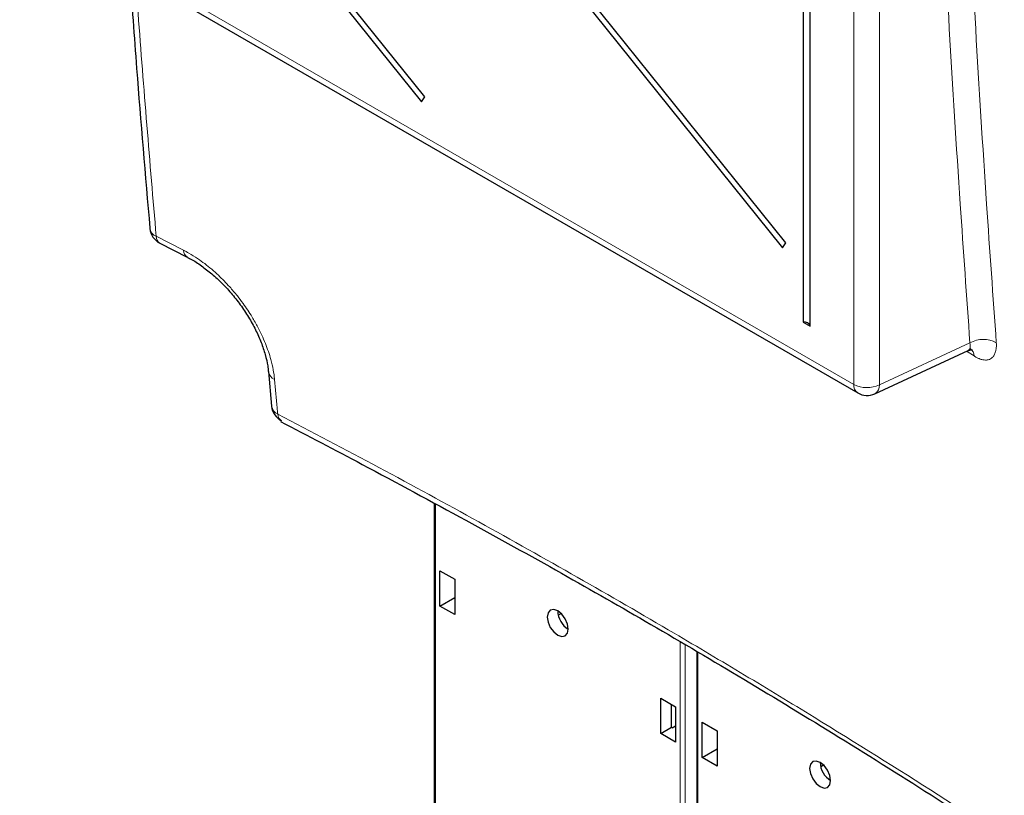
# Paper-space layout 'Blatt2' of a CAD drawing. Header units: millimetres. Extents: x 5 to 418, y 2 to 292.
# Tile 7 of 87: x 110 to 137, y 122 to 142. Entities that reach past the tile are written whole.
import ezdxf

# ---------------------------------------------------------------- set-up
doc = ezdxf.new("R2010")
doc.units = ezdxf.units.MM

psp = doc.layouts.new('Blatt2')

# ---------------------------------------------------------------- linework, layer by layer
at = {"color": 7, "linetype": 'Continuous', "lineweight": 25}
for p, q in [((131.565, 172.093), (131.565, 134.32)), ((131.752, 134.212), (131.752, 171.985)), ((131.098, 136.451), (112.087, 160.101)), ((111.995, 159.97), (131.006, 136.321)), ((111.995, 151.804), (121.276, 140.26)), ((121.367, 140.391), (112.087, 151.935)), ((110.551, 145.387), (133.032, 132.408)), ((121.276, 140.26), (121.367, 140.391)), ((114.226, 136.442), (114.962, 136.064)), ((131.006, 136.321), (131.098, 136.451)), ((131.565, 134.32), (131.752, 134.212)), ((133.492, 132.388), (136.008, 133.551)), ((117.152, 132.982), (117.238, 132.051)), ((117.504, 131.654), (117.49, 131.662)), ((121.622, 129.434), (121.622, 112.046)), ((121.773, 126.662), (121.773, 127.614)), ((121.773, 127.614), (122.173, 127.383)), ((122.173, 127.383), (122.173, 126.432)), ((121.773, 126.662), (122.173, 126.893)), ((122.173, 126.432), (121.773, 126.662)), ((124.963, 126.417), (125.037, 126.462)), ((128.693, 125.439), (128.693, 107.964)), ((127.724, 124.179), (128.123, 123.948)), ((127.724, 123.227), (127.724, 124.179)), ((128.011, 123.393), (128.011, 124.012)), ((128.123, 123.948), (128.123, 122.996)), ((127.724, 123.227), (128.011, 123.393)), ((128.033, 123.381), (128.011, 123.393)), ((128.033, 123.381), (128.123, 123.433)), ((128.844, 122.58), (128.844, 123.532)), ((128.844, 123.532), (129.244, 123.301)), ((128.123, 122.996), (127.724, 123.227)), ((129.244, 123.301), (129.244, 122.349)), ((128.844, 122.58), (129.244, 122.811)), ((129.244, 122.349), (128.844, 122.58)), ((132.034, 122.335), (132.108, 122.38))]:
    psp.add_line(p, q, dxfattribs=at)
at = {"color": 7, "linetype": 'Continuous', "lineweight": 18}
for p, q in [((132.929, 132.637), (132.929, 166.567)), ((133.617, 166.556), (133.617, 132.627)), ((110.448, 145.615), (132.929, 132.637)), ((114.126, 136.631), (114.865, 136.254)), ((133.617, 132.627), (136.057, 133.755)), ((136.168, 133.405), (135.968, 133.532)), ((121.652, 129.418), (121.652, 112.006)), ((128.244, 108.2), (128.244, 125.704)), ((128.385, 125.621), (128.385, 108.199)), ((128.723, 125.422), (128.723, 107.923))]:
    psp.add_line(p, q, dxfattribs=at)
at = {"color": 7, "linetype": 'Continuous', "lineweight": 25, "flags": 128}
for points in [[(124.948, 125.877), (125.056, 125.839), (125.148, 125.857), (125.209, 125.927), (125.231, 126.04), (125.209, 126.177), (125.148, 126.319), (125.056, 126.443), (124.948, 126.53), (124.84, 126.567), (124.748, 126.55), (124.687, 126.479), (124.665, 126.367), (124.687, 126.229), (124.748, 126.088), (124.84, 125.964), (124.948, 125.877)], [(132.019, 121.795), (132.127, 121.757), (132.219, 121.775), (132.28, 121.845), (132.302, 121.958), (132.28, 122.095), (132.219, 122.237), (132.127, 122.36), (132.019, 122.448), (131.911, 122.485), (131.819, 122.468), (131.758, 122.397), (131.736, 122.284), (131.758, 122.147), (131.819, 122.006), (131.911, 121.882), (132.019, 121.795)]]:
    psp.add_lwpolyline(points, dxfattribs=at)
at = {"color": 7, "linetype": 'Continuous', "lineweight": 18}
for centre, radius, start, end in [((114.221, 136.882), 0.269, 187.691, 249.2305), ((114.335, 136.621), 0.209, 177.3698, 238.7279), ((115.074, 136.245), 0.209, 177.3879, 239.7159), ((136.418, 133.136), 0.716, 60.7729, 120.243), ((135.923, 133.403), 0.245, 0.572, 54.9316), ((117.415, 133.018), 0.266, 186.8691, 248.1917), ((133.175, 132.611), 0.248, 173.888, 234.7998), ((133.283, 133.325), 0.774, 242.7384, 295.5295), ((133.367, 132.605), 0.251, 299.9621, 4.9775), ((117.511, 132.096), 0.278, 189.2604, 246.8743), ((117.63, 131.841), 0.227, 180.2692, 232.26)]:
    psp.add_arc(centre, radius, start, end, dxfattribs=at)
at = {"color": 7, "linetype": 'Continuous', "lineweight": 25}
for centre, radius, start, end in [((114.453, 136.888), 0.5, 184.9575, 243.1178), ((131.588, 134.144), 0.178, 22.6329, 97.3724), ((133.282, 132.841), 0.5, 240.0027, 294.8105), ((117.735, 132.097), 0.5, 185.3196, 242.4745), ((125.543, 126.546), 0.595, 181.6006, 238.3941), ((132.614, 122.464), 0.595, 181.6006, 238.3941)]:
    psp.add_arc(centre, radius, start, end, dxfattribs=at)
at = {"color": 7, "linetype": 'Continuous', "lineweight": 18}
for points, knots in [([(136.057, 133.755), (135.968, 135.001), (135.656, 139.384), (135.221, 146.953), (134.998, 153.346), (134.887, 156.536)], [0, 0, 0, 0, 0.165898, 0.583778, 1, 1, 1, 1]), ([(135.599, 156.524), (135.71, 153.336), (135.932, 146.948), (136.366, 139.386), (136.679, 135.006), (136.767, 133.761)], [0, 0, 0, 0, 0.416221, 0.834102, 1, 1, 1, 1]), ([(113.566, 143.646), (113.59, 143.31), (113.759, 140.958), (113.957, 138.628), (114.126, 136.631)], [0, 0, 0, 0, 0.143134, 1, 1, 1, 1]), ([(114.865, 136.254), (114.912, 136.23), (115.038, 136.163), (115.228, 136.043), (115.434, 135.895), (115.621, 135.744), (115.849, 135.54), (116.083, 135.301), (116.301, 135.042), (116.507, 134.772), (116.694, 134.489), (116.858, 134.199), (116.976, 133.962), (117.071, 133.743), (117.152, 133.523), (117.211, 133.331), (117.264, 133.122), (117.298, 132.943), (117.312, 132.814), (117.316, 132.771)], [0, 0, 0, 0, 0.039448, 0.10578, 0.159706, 0.214174, 0.266984, 0.360517, 0.428368, 0.481436, 0.575423, 0.643601, 0.696745, 0.750405, 0.804835, 0.859806, 0.894653, 0.964735, 1, 1, 1, 1]), ([(136.057, 133.755), (136.061, 133.735), (136.066, 133.704), (136.067, 133.668), (136.064, 133.635), (136.057, 133.607), (136.046, 133.584), (136.032, 133.565), (136.018, 133.557), (136.008, 133.551)], [0, 0, 0, 0, 0.201225, 0.304336, 0.408168, 0.608708, 0.711508, 0.815049, 1, 1, 1, 1]), ([(136.168, 133.405), (136.18, 133.398), (136.214, 133.376), (136.259, 133.352), (136.31, 133.329), (136.37, 133.308), (136.437, 133.295), (136.499, 133.294), (136.558, 133.303), (136.61, 133.324), (136.655, 133.357), (136.687, 133.392), (136.712, 133.429), (136.733, 133.473), (136.748, 133.517), (136.761, 133.57), (136.768, 133.627), (136.771, 133.694), (136.769, 133.739), (136.767, 133.761)], [0, 0, 0, 0, 0.032967, 0.099243, 0.132575, 0.185697, 0.279805, 0.348094, 0.401593, 0.496371, 0.565149, 0.618598, 0.672575, 0.727338, 0.782653, 0.822689, 0.890006, 0.944729, 1, 1, 1, 1]), ([(117.316, 132.771), (117.34, 132.515), (117.368, 132.205), (117.397, 131.895), (117.402, 131.84)], [0, 0, 0, 0, 0.8237895, 1, 1, 1, 1]), ([(117.402, 131.84), (118.314, 131.361), (120.139, 130.402), (122.828, 128.934), (125.481, 127.444), (127.864, 126.065), (129.988, 124.804), (132.369, 123.358), (135.215, 121.58), (137.382, 120.154), (138.466, 119.441)], [0, 0, 0, 0, 0.122814, 0.245657, 0.368585, 0.491542, 0.58187, 0.67221, 0.836071, 1, 1, 1, 1])]:
    psp.add_open_spline(points, degree=3, knots=knots, dxfattribs=at)
at = {"color": 7, "linetype": 'Continuous', "lineweight": 25}
for points, knots in [([(113.407, 143.738), (113.47, 142.876), (113.637, 140.566), (113.833, 138.28), (113.957, 136.846)], [0, 0, 0, 0, 0.373242, 1, 1, 1, 1]), ([(114.967, 136.062), (114.986, 136.053), (115.096, 136.003), (115.308, 135.865), (115.595, 135.651), (115.878, 135.393), (116.148, 135.103), (116.397, 134.787), (116.62, 134.452), (116.809, 134.11), (116.96, 133.769), (117.069, 133.442), (117.132, 133.176), (117.143, 133.036), (117.147, 132.985)], [0, 0, 0, 0, 0.018988, 0.110285, 0.201612, 0.294893, 0.38794, 0.482023, 0.576136, 0.670353, 0.763667, 0.857156, 0.948482, 1, 1, 1, 1]), ([(136.009, 133.548), (136.037, 133.559), (136.09, 133.58), (136.132, 133.568), (136.124, 133.571), (136.123, 133.572)], [0, 0, 0, 0, 0.49811, 0.948688, 1, 1, 1, 1]), ([(117.476, 131.637), (118.211, 131.253), (119.891, 130.375), (122.418, 129.012), (125.013, 127.574), (127.512, 126.145), (130.003, 124.672), (132.577, 123.105), (135.183, 121.47), (137.18, 120.172), (138.31, 119.434), (138.576, 119.26)], [0, 0, 0, 0, 0.098606, 0.225578, 0.344418, 0.456874, 0.576145, 0.699893, 0.829893, 0.959979, 1, 1, 1, 1])]:
    psp.add_open_spline(points, degree=3, knots=knots, dxfattribs=at)

doc.saveas('drawing.dxf')
